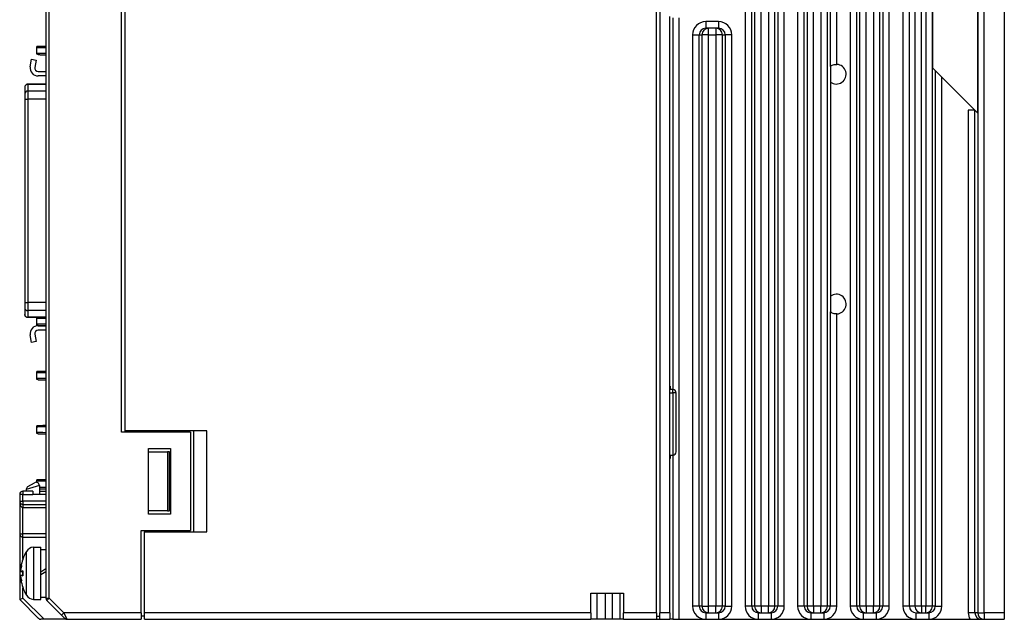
# Model space of a CAD drawing. Extents: x 14112 to 14372, y -2388 to -2111.
# Tile 21 of 22: x 14222 to 14372, y -2294 to -2203. Entities that reach past the tile are written whole.
import ezdxf

# ---------------------------------------------------------------- set-up
doc = ezdxf.new("R2010")
doc.units = 0
doc.layers.get('0').update_dxf_attribs({"linetype": 'CONTINUOUS'})

msp = doc.modelspace()

# ---------------------------------------------------------------- linework, layer by layer
for p, q in [((14332.386, -2134.049), (14332.386, -2292.049)), ((14333.386, -2292.049), (14333.386, -2134.049)), ((14337.352, -2134.049), (14337.352, -2292.049)), ((14338.352, -2292.049), (14338.352, -2134.049)), ((14345.352, -2134.049), (14345.352, -2209.862)), ((14346.352, -2209.552), (14346.352, -2134.049)), ((14348.386, -2134.049), (14348.386, -2292.049)), ((14349.386, -2292.049), (14349.386, -2134.049)), ((14353.352, -2134.049), (14353.352, -2292.049)), ((14354.352, -2292.049), (14354.352, -2134.049)), ((14356.403, -2133.049), (14356.403, -2292.049)), ((14357.403, -2292.049), (14357.403, -2133.049)), ((14371.869, -2133.049), (14371.869, -2293.049)), ((14333.814, -2141.154), (14333.814, -2292.049)), ((14334.814, -2292.049), (14334.814, -2141.154)), ((14335.924, -2141.363), (14335.924, -2292.049)), ((14336.924, -2292.049), (14336.924, -2141.363)), ((14341.814, -2142.661), (14341.814, -2292.049)), ((14342.814, -2292.049), (14342.814, -2142.661)), ((14343.924, -2142.87), (14343.924, -2292.049)), ((14344.924, -2292.049), (14344.924, -2142.87)), ((14349.814, -2144.167), (14349.814, -2292.049)), ((14350.814, -2292.049), (14350.814, -2144.167)), ((14351.924, -2144.376), (14351.924, -2292.049)), ((14352.924, -2292.049), (14352.924, -2144.376)), ((14367.814, -2216.995), (14367.814, -2144.549)), ((14367.814, -2144.549), (14367.814, -2293.049)), ((14368.814, -2293.049), (14368.814, -2144.549)), ((14358.261, -2145.549), (14358.261, -2292.049)), ((14359.26, -2292.049), (14359.26, -2145.549)), ((14359.924, -2145.549), (14359.924, -2292.049)), ((14360.924, -2145.549), (14360.924, -2210.104)), ((14360.924, -2292.049), (14360.924, -2145.549)), ((14341.386, -2292.049), (14341.386, -2147.036)), ((14237.369, -2265.549), (14237.369, -2160.549)), ((14237.869, -2160.749), (14237.869, -2265.349)), ((14225.869, -2165.049), (14225.869, -2290.842)), ((14226.369, -2290.842), (14226.369, -2165.049)), ((14340.386, -2187.847), (14340.386, -2292.049)), ((14318.869, -2293.049), (14318.869, -2201.014)), ((14319.369, -2201.221), (14319.369, -2293.049)), ((14320.906, -2293.049), (14320.906, -2202.272)), ((14321.352, -2202.456), (14321.352, -2259.049)), ((14322.352, -2294.049), (14322.352, -2202.456)), ((14328.351, -2203.049), (14326.387, -2203.049)), ((14326.387, -2203.049), (14326.387, -2204.049)), ((14328.351, -2203.049), (14328.351, -2204.049)), ((14326.814, -2204.049), (14326.387, -2204.049)), ((14326.814, -2205.049), (14326.814, -2204.049)), ((14327.924, -2204.049), (14326.814, -2204.049)), ((14328.351, -2204.049), (14327.924, -2204.049)), ((14327.924, -2204.049), (14327.924, -2205.049)), ((14324.386, -2205.049), (14324.386, -2292.049)), ((14324.386, -2205.049), (14325.386, -2205.049)), ((14325.386, -2292.049), (14325.386, -2205.049)), ((14325.386, -2205.049), (14325.814, -2205.049)), ((14326.814, -2205.049), (14325.814, -2205.049)), ((14325.814, -2205.049), (14325.814, -2292.049)), ((14326.814, -2205.049), (14327.924, -2205.049)), ((14326.814, -2292.049), (14326.814, -2205.049)), ((14327.924, -2205.049), (14327.924, -2292.049)), ((14328.924, -2205.049), (14327.924, -2205.049)), ((14328.924, -2292.049), (14328.924, -2205.049)), ((14328.924, -2205.049), (14329.352, -2205.049)), ((14330.352, -2205.049), (14329.352, -2205.049)), ((14329.352, -2205.049), (14329.352, -2292.049)), ((14330.352, -2292.049), (14330.352, -2205.049)), ((14224.469, -2208.023), (14224.469, -2206.823)), ((14224.485, -2206.823), (14224.469, -2206.823)), ((14224.485, -2206.971), (14224.485, -2206.823)), ((14224.552, -2206.823), (14224.485, -2206.823)), ((14224.485, -2207.875), (14224.485, -2208.023)), ((14223.486, -2209.921), (14223.677, -2208.78)), ((14223.677, -2208.78), (14224.367, -2208.896)), ((14224.367, -2208.896), (14224.176, -2210.037)), ((14224.485, -2208.023), (14224.469, -2208.023)), ((14224.552, -2208.023), (14224.485, -2208.023)), ((14224.669, -2210.619), (14225.869, -2210.619)), ((14345.369, -2209.849), (14345.369, -2212.249)), ((14367.814, -2216.995), (14360.924, -2210.104)), ((14361.352, -2210.532), (14361.352, -2292.049)), ((14225.869, -2211.319), (14224.669, -2211.319)), ((14345.369, -2212.249), (14345.369, -2244.849)), ((14362.352, -2292.049), (14362.352, -2211.532)), ((14222.635, -2213.081), (14222.635, -2214.102)), ((14225.869, -2212.554), (14223.135, -2212.554)), ((14225.869, -2212.554), (14223.135, -2212.554)), ((14225.869, -2212.554), (14223.135, -2212.554)), ((14223.135, -2213.619), (14223.135, -2212.598)), ((14225.869, -2212.598), (14223.135, -2212.598)), ((14225.869, -2213.619), (14223.135, -2213.619)), ((14222.635, -2214.845), (14223.135, -2214.845)), ((14222.635, -2214.845), (14222.635, -2245.824)), ((14223.135, -2245.824), (14223.135, -2214.845)), ((14225.869, -2214.845), (14223.135, -2214.845)), ((14367.369, -2216.549), (14366.386, -2216.549)), ((14366.386, -2216.549), (14366.386, -2293.049)), ((14367.386, -2293.049), (14367.386, -2216.567)), ((14345.369, -2244.849), (14345.369, -2247.249)), ((14222.635, -2245.824), (14223.135, -2245.824)), ((14222.635, -2246.567), (14222.635, -2247.588)), ((14225.869, -2245.824), (14223.135, -2245.824)), ((14223.135, -2248.071), (14223.135, -2247.05)), ((14225.869, -2247.05), (14223.135, -2247.05)), ((14225.869, -2248.071), (14223.135, -2248.071)), ((14225.869, -2248.115), (14223.135, -2248.115)), ((14224.469, -2249.273), (14224.469, -2248.115)), ((14224.485, -2248.221), (14224.485, -2248.115)), ((14345.352, -2247.236), (14345.352, -2292.049)), ((14346.352, -2292.049), (14346.352, -2247.547)), ((14224.485, -2249.273), (14224.469, -2249.273)), ((14224.485, -2249.125), (14224.485, -2249.273)), ((14224.552, -2249.273), (14224.485, -2249.273)), ((14224.669, -2249.349), (14225.869, -2249.349)), ((14223.677, -2251.888), (14223.486, -2250.747)), ((14224.176, -2250.632), (14224.367, -2251.773)), ((14225.869, -2250.049), (14224.669, -2250.049)), ((14224.367, -2251.773), (14223.677, -2251.888)), ((14224.469, -2257.523), (14224.469, -2256.323)), ((14224.485, -2256.323), (14224.469, -2256.323)), ((14224.485, -2256.471), (14224.485, -2256.323)), ((14224.552, -2256.323), (14224.485, -2256.323)), ((14224.485, -2257.375), (14224.485, -2257.523)), ((14224.485, -2257.523), (14224.469, -2257.523)), ((14224.552, -2257.523), (14224.485, -2257.523)), ((14320.938, -2269.549), (14320.938, -2258.549)), ((14320.938, -2258.549), (14320.98, -2258.549)), ((14320.98, -2258.549), (14320.98, -2259.049)), ((14321.369, -2259.049), (14320.938, -2259.049)), ((14320.938, -2259.549), (14321.369, -2259.549)), ((14321.369, -2259.549), (14321.369, -2259.049)), ((14321.869, -2259.549), (14321.369, -2259.549)), ((14321.369, -2259.549), (14321.369, -2269.049)), ((14321.869, -2268.549), (14321.869, -2259.549)), ((14224.469, -2265.773), (14224.469, -2264.573)), ((14224.469, -2264.573), (14224.485, -2264.573)), ((14224.552, -2264.573), (14224.485, -2264.573)), ((14224.485, -2264.721), (14224.485, -2264.573)), ((14224.485, -2265.773), (14224.469, -2265.773)), ((14224.485, -2265.625), (14224.485, -2265.773)), ((14224.552, -2265.773), (14224.485, -2265.773)), ((14247.869, -2265.549), (14237.369, -2265.549)), ((14250.369, -2265.349), (14237.869, -2265.349)), ((14237.869, -2265.349), (14237.869, -2265.549)), ((14240.869, -2265.549), (14240.869, -2265.349)), ((14247.869, -2265.549), (14247.869, -2280.549)), ((14248.369, -2265.349), (14248.369, -2280.749)), ((14250.369, -2280.749), (14250.369, -2265.349)), ((14241.469, -2268.049), (14244.869, -2268.049)), ((14241.469, -2278.049), (14241.469, -2268.049)), ((14241.469, -2268.549), (14244.37, -2268.549)), ((14244.669, -2268.549), (14244.37, -2268.549)), ((14244.37, -2268.549), (14244.37, -2277.549)), ((14244.669, -2277.549), (14244.669, -2268.549)), ((14244.869, -2268.049), (14244.869, -2278.049)), ((14320.938, -2269.049), (14321.369, -2269.049)), ((14320.98, -2269.049), (14320.98, -2269.549)), ((14321.352, -2269.049), (14321.352, -2294.049)), ((14320.98, -2269.549), (14320.938, -2269.549)), ((14224.869, -2273.683), (14222.869, -2274.261)), ((14223.119, -2273.828), (14224.119, -2273.25)), ((14224.469, -2273.193), (14224.469, -2272.823)), ((14224.485, -2272.823), (14224.469, -2272.823)), ((14224.485, -2272.971), (14224.485, -2272.823)), ((14224.552, -2272.823), (14224.485, -2272.823)), ((14224.869, -2273.683), (14224.869, -2275.049)), ((14221.869, -2275.049), (14221.869, -2276.049)), ((14222.369, -2275.049), (14221.869, -2275.049)), ((14222.369, -2274.549), (14222.369, -2275.049)), ((14223.869, -2274.549), (14222.369, -2274.549)), ((14222.369, -2276.049), (14222.369, -2275.049)), ((14222.369, -2275.049), (14223.869, -2275.049)), ((14222.869, -2274.261), (14222.869, -2274.549)), ((14223.869, -2274.549), (14223.869, -2275.049)), ((14225.869, -2275.049), (14223.869, -2275.049)), ((14224.869, -2274.549), (14225.869, -2274.549)), ((14221.869, -2276.049), (14221.869, -2281.049)), ((14221.869, -2276.049), (14222.369, -2276.049)), ((14225.869, -2276.049), (14222.369, -2276.049)), ((14222.369, -2276.049), (14222.369, -2276.549)), ((14222.369, -2276.549), (14225.869, -2276.549)), ((14222.369, -2276.549), (14222.369, -2277.049)), ((14222.369, -2281.049), (14222.369, -2277.049)), ((14222.369, -2277.049), (14225.869, -2277.049)), ((14244.37, -2277.549), (14241.469, -2277.549)), ((14244.869, -2278.049), (14241.469, -2278.049)), ((14244.37, -2277.549), (14244.669, -2277.549)), ((14221.869, -2281.049), (14221.869, -2291.049)), ((14221.869, -2281.049), (14222.369, -2281.049)), ((14225.869, -2281.049), (14222.369, -2281.049)), ((14222.369, -2281.549), (14222.369, -2281.049)), ((14240.369, -2293.049), (14240.369, -2280.549)), ((14240.369, -2280.549), (14247.869, -2280.549)), ((14240.869, -2280.549), (14240.869, -2280.749)), ((14240.869, -2293.049), (14240.869, -2280.749)), ((14240.869, -2280.749), (14250.369, -2280.749)), ((14222.369, -2284.804), (14222.369, -2281.549)), ((14222.369, -2281.549), (14225.869, -2281.549)), ((14222.885, -2290.377), (14222.885, -2283.722)), ((14223.957, -2283.088), (14225.069, -2283.049)), ((14223.957, -2283.088), (14223.957, -2291.011)), ((14225.069, -2291.049), (14225.069, -2283.049)), ((14225.069, -2283.399), (14225.869, -2283.399)), ((14222.32, -2284.971), (14222.32, -2284.978)), ((14222.329, -2284.917), (14222.329, -2284.951)), ((14222.033, -2286.351), (14222.055, -2286.353)), ((14222.052, -2286.773), (14222.32, -2286.796)), ((14222.052, -2287.326), (14222.32, -2287.302)), ((14222.058, -2286.771), (14222.32, -2286.794)), ((14222.058, -2287.327), (14222.32, -2287.305)), ((14222.32, -2286.673), (14222.32, -2287.426)), ((14222.329, -2286.668), (14222.329, -2287.431)), ((14225.869, -2286.388), (14225.069, -2286.849)), ((14225.069, -2287.249), (14225.869, -2286.788)), ((14222.033, -2287.748), (14222.055, -2287.746)), ((14222.32, -2289.121), (14222.32, -2289.127)), ((14222.329, -2289.147), (14222.329, -2289.182)), ((14222.369, -2290.842), (14222.369, -2289.294)), ((14308.869, -2290.049), (14313.869, -2290.049)), ((14308.869, -2293.049), (14308.869, -2290.049)), ((14309.869, -2294.049), (14309.869, -2290.049)), ((14311.119, -2294.049), (14311.119, -2290.049)), ((14312.119, -2290.049), (14312.119, -2294.049)), ((14313.369, -2294.049), (14313.369, -2290.049)), ((14313.869, -2290.049), (14313.869, -2293.049)), ((14221.869, -2291.049), (14222.369, -2290.842)), ((14221.869, -2291.049), (14224.723, -2293.903)), ((14225.576, -2294.049), (14222.369, -2290.842)), ((14223.957, -2291.011), (14225.069, -2291.049)), ((14225.069, -2290.699), (14225.869, -2290.699)), ((14225.869, -2290.842), (14226.369, -2290.842)), ((14226.015, -2291.196), (14226.369, -2290.842)), ((14226.015, -2291.196), (14228.223, -2293.403)), ((14228.576, -2293.049), (14226.369, -2290.842)), ((14228.576, -2293.049), (14228.223, -2293.403)), ((14228.723, -2293.903), (14228.223, -2293.403)), ((14228.576, -2293.049), (14229.076, -2294.049)), ((14240.369, -2293.049), (14228.576, -2293.049)), ((14240.369, -2293.049), (14240.369, -2294.049)), ((14308.869, -2293.049), (14240.869, -2293.049)), ((14240.869, -2294.049), (14240.869, -2293.049)), ((14308.869, -2293.049), (14308.869, -2294.049)), ((14318.869, -2293.049), (14313.869, -2293.049)), ((14313.869, -2294.049), (14313.869, -2293.049)), ((14318.869, -2293.049), (14318.869, -2294.049)), ((14319.369, -2294.049), (14319.369, -2293.049)), ((14320.906, -2293.049), (14319.369, -2293.049)), ((14325.386, -2292.049), (14324.386, -2292.049)), ((14325.814, -2292.049), (14325.386, -2292.049)), ((14325.814, -2292.049), (14326.814, -2292.049)), ((14326.387, -2293.049), (14326.387, -2294.049)), ((14326.387, -2293.049), (14326.814, -2293.049)), ((14327.924, -2292.049), (14326.814, -2292.049)), ((14326.814, -2293.049), (14326.814, -2292.049)), ((14326.814, -2293.049), (14327.924, -2293.049)), ((14328.924, -2292.049), (14327.924, -2292.049)), ((14327.924, -2293.049), (14327.924, -2292.049)), ((14327.924, -2293.049), (14328.351, -2293.049)), ((14328.351, -2293.049), (14328.351, -2294.049)), ((14329.352, -2292.049), (14328.924, -2292.049)), ((14329.352, -2292.049), (14330.352, -2292.049)), ((14333.386, -2292.049), (14332.386, -2292.049)), ((14333.814, -2292.049), (14333.386, -2292.049)), ((14334.814, -2292.049), (14333.814, -2292.049)), ((14334.387, -2293.049), (14334.814, -2293.049)), ((14334.387, -2293.049), (14334.387, -2294.049)), ((14334.814, -2292.049), (14334.814, -2293.049)), ((14335.924, -2292.049), (14334.814, -2292.049)), ((14334.814, -2293.049), (14335.924, -2293.049)), ((14336.924, -2292.049), (14335.924, -2292.049)), ((14335.924, -2293.049), (14335.924, -2292.049)), ((14335.924, -2293.049), (14336.351, -2293.049)), ((14336.351, -2293.049), (14336.351, -2294.049)), ((14337.352, -2292.049), (14336.924, -2292.049)), ((14338.352, -2292.049), (14337.352, -2292.049)), ((14341.386, -2292.049), (14340.386, -2292.049)), ((14341.814, -2292.049), (14341.386, -2292.049)), ((14342.814, -2292.049), (14341.814, -2292.049)), ((14342.387, -2293.049), (14342.814, -2293.049)), ((14342.387, -2293.049), (14342.387, -2294.049)), ((14342.814, -2292.049), (14342.814, -2293.049)), ((14343.924, -2292.049), (14342.814, -2292.049)), ((14342.814, -2293.049), (14343.924, -2293.049)), ((14344.924, -2292.049), (14343.924, -2292.049)), ((14343.924, -2293.049), (14343.924, -2292.049)), ((14343.924, -2293.049), (14344.351, -2293.049)), ((14344.351, -2293.049), (14344.351, -2294.049)), ((14345.352, -2292.049), (14344.924, -2292.049)), ((14346.352, -2292.049), (14345.352, -2292.049)), ((14349.386, -2292.049), (14348.386, -2292.049)), ((14349.814, -2292.049), (14349.386, -2292.049)), ((14350.814, -2292.049), (14349.814, -2292.049)), ((14350.387, -2293.049), (14350.814, -2293.049)), ((14350.387, -2293.049), (14350.387, -2294.049)), ((14350.814, -2292.049), (14350.814, -2293.049)), ((14351.924, -2292.049), (14350.814, -2292.049)), ((14350.814, -2293.049), (14351.924, -2293.049)), ((14352.924, -2292.049), (14351.924, -2292.049)), ((14351.924, -2293.049), (14351.924, -2292.049)), ((14351.924, -2293.049), (14352.351, -2293.049)), ((14352.351, -2293.049), (14352.351, -2294.049)), ((14353.352, -2292.049), (14352.924, -2292.049)), ((14354.352, -2292.049), (14353.352, -2292.049)), ((14357.403, -2292.049), (14356.403, -2292.049)), ((14358.261, -2292.049), (14357.403, -2292.049)), ((14359.26, -2292.049), (14358.261, -2292.049)), ((14358.405, -2293.049), (14359.26, -2293.049)), ((14358.405, -2293.049), (14358.405, -2294.049)), ((14359.26, -2292.049), (14359.26, -2293.049)), ((14359.924, -2292.049), (14359.26, -2292.049)), ((14359.26, -2293.049), (14359.924, -2293.049)), ((14360.924, -2292.049), (14359.924, -2292.049)), ((14359.924, -2293.049), (14359.924, -2292.049)), ((14359.924, -2293.049), (14360.351, -2293.049)), ((14360.351, -2293.049), (14360.351, -2294.049)), ((14361.352, -2292.049), (14360.924, -2292.049)), ((14361.352, -2292.049), (14362.352, -2292.049)), ((14367.386, -2293.049), (14366.386, -2293.049)), ((14367.814, -2293.049), (14367.386, -2293.049)), ((14367.814, -2293.049), (14368.814, -2293.049)), ((14371.869, -2293.049), (14368.814, -2293.049)), ((14368.814, -2293.049), (14368.814, -2294.049)), ((14371.869, -2293.049), (14371.869, -2294.049)), ((14225.576, -2294.049), (14225.076, -2294.049)), ((14229.076, -2294.049), (14225.576, -2294.049)), ((14229.076, -2294.049), (14240.369, -2294.049)), ((14240.869, -2293.549), (14240.369, -2293.549)), ((14240.869, -2294.049), (14308.869, -2294.049)), ((14309.869, -2294.049), (14308.869, -2294.049)), ((14311.119, -2294.049), (14309.869, -2294.049)), ((14312.119, -2294.049), (14311.119, -2294.049)), ((14313.369, -2294.049), (14312.119, -2294.049)), ((14313.869, -2294.049), (14313.369, -2294.049)), ((14313.869, -2294.049), (14318.869, -2294.049)), ((14318.869, -2293.549), (14319.369, -2293.549)), ((14318.869, -2294.049), (14319.369, -2294.049)), ((14319.369, -2294.049), (14320.924, -2294.049)), ((14321.352, -2294.049), (14320.924, -2294.049)), ((14321.352, -2294.049), (14322.352, -2294.049)), ((14322.352, -2294.049), (14326.387, -2294.049)), ((14326.387, -2294.049), (14328.351, -2294.049)), ((14328.351, -2294.049), (14334.387, -2294.049)), ((14334.387, -2294.049), (14336.351, -2294.049)), ((14336.351, -2294.049), (14342.387, -2294.049)), ((14342.387, -2294.049), (14344.351, -2294.049)), ((14344.351, -2294.049), (14350.387, -2294.049)), ((14350.387, -2294.049), (14352.351, -2294.049)), ((14352.351, -2294.049), (14358.405, -2294.049)), ((14358.405, -2294.049), (14360.351, -2294.049)), ((14360.351, -2294.049), (14366.654, -2294.049)), ((14368.387, -2294.049), (14368.814, -2294.049)), ((14368.814, -2294.049), (14371.869, -2294.049))]:
    msp.add_line(p, q)
for centre, radius, start, end in [((14224.669, -2210.119), 1.2, 170.50531, 270), ((14224.669, -2210.119), 0.5, 170.50531, 270), ((14346.269, -2211.049), 1.5, 233.1301, 86.83959), ((14223.135, -2213.054), 0.5, 90, 180), ((14346.269, -2246.049), 1.5, 273.16041, 126.8699), ((14224.669, -2250.549), 1.2, 90, 189.49469), ((14224.669, -2250.549), 0.5, 90, 189.49469), ((14321.369, -2259.549), 0.5, 0, 90), ((14321.369, -2268.549), 0.5, 270, 0), ((14223.369, -2274.261), 0.5, 120, 180), ((14224.369, -2273.683), 0.5, 0, 120), ((14224.369, -2273.683), 0.5, 0, 120), ((14222.369, -2275.049), 0.5, 90, 180), ((14222.369, -2276.049), 0.5, 180, 270), ((14222.369, -2281.049), 0.5, 180, 270), ((14228.469, -2287.049), 6.5, 149.20867, 160.84879), ((14224.002, -2284.387), 1.3, 92, 149.20867), ((14222.486, -2284.971), 0.166, 160.84879, 180), ((14222.486, -2289.127), 0.166, 180, 199.15121), ((14228.469, -2287.049), 6.5, 199.15121, 210.79133), ((14224.002, -2289.711), 1.3, 210.79133, 268), ((14226.369, -2290.842), 0.5, 180, 225), ((14225.076, -2293.549), 0.5, 225, 270), ((14229.076, -2293.549), 0.5, 225, 270)]:
    msp.add_arc(centre, radius, start, end)
for centre, major_axis, ratio, start_param, end_param in [((14326.387, -2205.049), (-2, 0), 0.9998477, 4.712389, 6.2831853), ((14328.351, -2205.049), (2, 0), 0.9998477, 0, 1.5707963), ((14326.387, -2205.049), (-1, 0), 0.9995432, 4.712389, 6.2831853), ((14326.814, -2205.049), (0, 1), 0.9998477, 0, 1.5707963), ((14327.924, -2205.049), (0, 1), 0.9998477, 4.712389, 6.2831853), ((14328.351, -2205.049), (1, 0), 0.9995432, 0, 1.5707963), ((14225.969, -2206.96), (-1.5, -0.011), 0.00001, 0.147624, 1.5044258), ((14225.969, -2207.886), (-1.5, 0.011), 0.00001, 4.7788595, 6.1357621), ((14223.135, -2213.081), (-0.5, 0), 0.9659258, 4.712389, 6.2831853), ((14223.135, -2214.102), (-0.5, 0), 0.9659258, 4.712389, 6.2831853), ((14223.135, -2246.567), (-0.5, 0), 0.9659258, 0, 1.5707963), ((14223.135, -2247.588), (-0.5, 0), 0.9659258, 0, 1.5707963), ((14225.969, -2248.21), (-1.5, -0.011), 0.00001, 0.1483018, 1.5047662), ((14225.969, -2249.136), (-1.5, 0.011), 0.00001, 4.7790918, 6.1362246), ((14225.969, -2256.46), (-1.5, -0.011), 0.00001, 0.147606, 1.5044167), ((14225.969, -2257.386), (-1.5, 0.011), 0.00001, 4.778502, 6.1350503), ((14225.969, -2264.71), (-1.5, -0.011), 0.00001, 0.1486608, 1.5049464), ((14225.969, -2265.636), (-1.5, 0.011), 0.00001, 4.7793466, 6.1367318), ((14225.969, -2272.96), (-1.5, -0.011), 0.00001, 0.1472715, 1.5042487), ((14225.969, -2273.986), (1.5, -0.011), 0.00001, 1.6374987, 2.3940024), ((14222.369, -2276.049), (0, -1), 0.5, 4.712389, 6.2831853), ((14228.3, -2287.775), (-6.259, 1.458), 0.6436368, 6.1744517, 6.2916031), ((14228.3, -2286.422), (-6.205, -1.674), 0.745371, 5.8271648, 5.9443163), ((14228.434, -2287.001), (5.235, 3.831), 0.989048, 2.1808365, 2.3505296), ((14221.416, -2286.142), (-1.41, 0.19), 0.0982873, 2.0370539, 2.0541189), ((14228.434, -2287.452), (-6.462, 0.569), 0.1191129, 5.9593762, 6.1290693), ((14228.434, -2286.647), (-6.462, -0.569), 0.1191129, 0.154116, 0.3238091), ((14228.3, -2287.676), (-6.205, 1.674), 0.745371, 0.338869, 0.4560205), ((14221.416, -2287.957), (1.41, 0.19), 0.0982873, 1.0874737, 1.1045388), ((14228.3, -2286.323), (-6.259, -1.458), 0.6436368, 6.2747675, 6.3919189), ((14228.434, -2287.098), (-5.235, 3.831), 0.989048, 0.791063, 0.9607562), ((14320.924, -2293.049), (0, 1), 0.0174551, 1.5707963, 3.1415927), ((14326.387, -2292.049), (-2, 0), 0.9998477, 0, 1.5707963), ((14326.387, -2292.049), (-1, 0), 0.9995432, 0, 1.5707963), ((14326.814, -2292.049), (0, -1), 0.9998477, 4.712389, 6.2831853), ((14327.924, -2292.049), (0, -1), 0.9998477, 0, 1.5707963), ((14328.351, -2292.049), (2, 0), 0.9998477, 4.712389, 6.2831853), ((14328.351, -2292.049), (1, 0), 0.9995432, 4.712389, 6.2831853), ((14334.387, -2292.049), (-2, 0), 0.9998477, 0, 1.5707963), ((14334.387, -2292.049), (-1, 0), 0.9995432, 0, 1.5707963), ((14334.814, -2292.049), (0, -1), 0.9998477, 4.712389, 6.2831853), ((14335.924, -2292.049), (0, -1), 0.9998477, 0, 1.5707963), ((14336.351, -2292.049), (2, 0), 0.9998477, 4.712389, 6.2831853), ((14336.351, -2292.049), (1, 0), 0.9995432, 4.712389, 6.2831853), ((14342.387, -2292.049), (-2, 0), 0.9998477, 0, 1.5707963), ((14342.387, -2292.049), (-1, 0), 0.9995432, 0, 1.5707963), ((14342.814, -2292.049), (0, -1), 0.9998477, 4.712389, 6.2831853), ((14343.924, -2292.049), (0, -1), 0.9998477, 0, 1.5707963), ((14344.351, -2292.049), (2, 0), 0.9998477, 4.712389, 6.2831853), ((14344.351, -2292.049), (1, 0), 0.9995432, 4.712389, 6.2831853), ((14350.387, -2292.049), (-2, 0), 0.9998477, 0, 1.5707963), ((14350.387, -2292.049), (-1, 0), 0.9995432, 0, 1.5707963), ((14350.814, -2292.049), (0, -1), 0.9998477, 4.712389, 6.2831853), ((14351.924, -2292.049), (0, -1), 0.9998477, 0, 1.5707963), ((14352.351, -2292.049), (2, 0), 0.9998477, 4.712389, 6.2831853), ((14352.351, -2292.049), (1, 0), 0.9995432, 4.712389, 6.2831853), ((14358.405, -2292.049), (-2.001, 0), 0.9993908, 0, 1.5707963), ((14358.405, -2292.049), (-1.002, 0), 0.9981751, 0, 1.5707963), ((14359.26, -2292.049), (0, -1), 0.9993908, 4.712389, 6.2831853), ((14359.924, -2292.049), (0, -1), 0.9998477, 0, 1.5707963), ((14360.351, -2292.049), (2, 0), 0.9998477, 4.712389, 6.2831853), ((14360.351, -2292.049), (1, 0), 0.9995432, 4.712389, 6.2831853), ((14368.387, -2293.049), (-2, 0), 0.9998477, 0, 0.5235988), ((14368.387, -2293.049), (-1, 0), 0.9995432, 0, 1.5707963), ((14368.814, -2293.049), (0, -1), 0.9998477, 4.712389, 6.2831853)]:
    msp.add_ellipse(centre, major_axis=major_axis, ratio=ratio, start_param=start_param, end_param=end_param)
for points, knots in [([(14224.485, -2206.971), (14224.485, -2206.918), (14224.506, -2206.869), (14224.543, -2206.831), (14224.546, -2206.828), (14224.549, -2206.826), (14224.552, -2206.823)], [0, 0, 0, 0, 0.9335035, 0.9335035, 0.9335035, 1, 1, 1, 1]), ([(14224.552, -2208.023), (14224.549, -2208.02), (14224.546, -2208.018), (14224.543, -2208.015), (14224.506, -2207.977), (14224.485, -2207.928), (14224.485, -2207.875)], [0, 0, 0, 0, 0.0664221, 0.0664221, 0.0664221, 1, 1, 1, 1]), ([(14224.686, -2206.771), (14224.707, -2206.771), (14224.745, -2206.771), (14224.799, -2206.77), (14224.853, -2206.77), (14224.923, -2206.769), (14225.006, -2206.768), (14225.089, -2206.768), (14225.185, -2206.767), (14225.29, -2206.766), (14225.395, -2206.765), (14225.509, -2206.764), (14225.621, -2206.763), (14225.705, -2206.762), (14225.787, -2206.762), (14225.869, -2206.761)], [0, 0, 0, 0, 0.2, 0.2, 0.2, 0.4, 0.4, 0.4, 0.6, 0.6, 0.6, 0.8, 0.8, 0.8, 0.94825619, 0.94825619, 0.94825619, 0.94825619]), ([(14345.352, -2209.862), (14345.354, -2209.861), (14345.381, -2209.839), (14345.482, -2209.771), (14345.559, -2209.725), (14345.734, -2209.645), (14345.844, -2209.606), (14346.089, -2209.555), (14346.224, -2209.545), (14346.352, -2209.552)], [0.31619956, 0.31619956, 0.31619956, 0.31619956, 0.35365358, 0.35365358, 0.39285008, 0.39285008, 0.43129826, 0.43129826, 0.46974643, 0.46974643, 0.46974643, 0.46974643]), ([(14222.635, -2213.054), (14222.635, -2213.054), (14222.635, -2213.056), (14222.635, -2213.061), (14222.635, -2213.065), (14222.635, -2213.072), (14222.635, -2213.081)], [0, 0, 0, 0, 0.010073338, 0.010073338, 0.010073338, 0.020146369, 0.020146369, 0.020146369, 0.020146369]), ([(14223.135, -2212.598), (14223.135, -2212.584), (14223.135, -2212.561), (14223.135, -2212.555), (14223.135, -2212.554)], [-0.020146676, -0.020146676, -0.020146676, -0.020146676, -0.010073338, -0.000206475, -0.000206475, -0.000206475, -0.000206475]), ([(14223.135, -2214.845), (14223.135, -2214.767), (14223.135, -2214.608), (14223.135, -2214.301), (14223.135, -2214.028), (14223.135, -2213.817), (14223.135, -2213.694), (14223.135, -2213.639), (14223.135, -2213.619)], [-0.10031692, -0.10031692, -0.10031692, -0.10031692, -0.08598593, -0.07165495, -0.04299297, -0.02866198, -0.01433099, 0, 0, 0, 0]), ([(14222.635, -2214.102), (14222.635, -2214.114), (14222.635, -2214.131), (14222.635, -2214.151), (14222.635, -2214.172), (14222.635, -2214.197), (14222.635, -2214.225), (14222.635, -2214.254), (14222.635, -2214.286), (14222.635, -2214.321), (14222.635, -2214.391), (14222.635, -2214.474), (14222.635, -2214.563), (14222.635, -2214.608), (14222.635, -2214.654), (14222.635, -2214.702), (14222.635, -2214.749), (14222.635, -2214.798), (14222.635, -2214.845)], [0, 0, 0, 0, 0.01433099, 0.01433099, 0.01433099, 0.02866198, 0.02866198, 0.02866198, 0.04299297, 0.04299297, 0.04299297, 0.07165495, 0.07165495, 0.07165495, 0.08598593, 0.08598593, 0.08598593, 0.10031692, 0.10031692, 0.10031692, 0.10031692]), ([(14222.635, -2245.824), (14222.635, -2245.871), (14222.635, -2245.919), (14222.635, -2245.966), (14222.635, -2246.014), (14222.635, -2246.06), (14222.635, -2246.104), (14222.635, -2246.149), (14222.635, -2246.192), (14222.635, -2246.233), (14222.635, -2246.314), (14222.635, -2246.386), (14222.635, -2246.443), (14222.635, -2246.472), (14222.635, -2246.496), (14222.635, -2246.517), (14222.635, -2246.538), (14222.635, -2246.555), (14222.635, -2246.567)], [0, 0, 0, 0, 0.01433099, 0.01433099, 0.01433099, 0.02866198, 0.02866198, 0.02866198, 0.04299297, 0.04299297, 0.04299297, 0.07165495, 0.07165495, 0.07165495, 0.08598593, 0.08598593, 0.08598593, 0.10031692, 0.10031692, 0.10031692, 0.10031692]), ([(14223.135, -2247.05), (14223.135, -2247.03), (14223.135, -2246.975), (14223.135, -2246.81), (14223.135, -2246.573), (14223.135, -2246.29), (14223.135, -2246.06), (14223.135, -2245.902), (14223.135, -2245.824)], [-0.10031692, -0.10031692, -0.10031692, -0.10031692, -0.08598593, -0.07165495, -0.04299297, -0.02866198, -0.01433099, 0, 0, 0, 0]), ([(14222.635, -2247.588), (14222.635, -2247.605), (14222.635, -2247.615), (14222.635, -2247.615), (14222.635, -2247.615), (14222.635, -2247.615), (14222.635, -2247.615)], [0, 0, 0, 0, 0.020059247, 0.020059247, 0.020059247, 0.020302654, 0.020302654, 0.020302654, 0.020302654]), ([(14223.135, -2248.115), (14223.081, -2248.115), (14223.027, -2248.106), (14222.926, -2248.072), (14222.878, -2248.047), (14222.793, -2247.983), (14222.755, -2247.944), (14222.694, -2247.857), (14222.671, -2247.808), (14222.649, -2247.734), (14222.644, -2247.711), (14222.637, -2247.664), (14222.635, -2247.639), (14222.635, -2247.615)], [0, 0, 0, 0, 0.016068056, 0.016068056, 0.031995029, 0.031995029, 0.047939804, 0.047939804, 0.06385958, 0.06385958, 0.070979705, 0.070979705, 0.078248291, 0.078248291, 0.078248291, 0.078248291]), ([(14223.135, -2248.115), (14223.135, -2248.115), (14223.135, -2248.115), (14223.135, -2248.099), (14223.135, -2248.071)], [-0.020253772, -0.020253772, -0.020253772, -0.020253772, -0.020059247, 0, 0, 0, 0]), ([(14346.352, -2247.547), (14346.224, -2247.554), (14346.089, -2247.544), (14345.844, -2247.493), (14345.734, -2247.454), (14345.559, -2247.374), (14345.482, -2247.328), (14345.381, -2247.26), (14345.354, -2247.238), (14345.352, -2247.236)], [0.15916174, 0.15916174, 0.15916174, 0.15916174, 0.19760991, 0.19760991, 0.23605809, 0.23605809, 0.27525459, 0.27525459, 0.31270862, 0.31270862, 0.31270862, 0.31270862]), ([(14224.552, -2249.273), (14224.549, -2249.27), (14224.546, -2249.268), (14224.543, -2249.265), (14224.506, -2249.227), (14224.485, -2249.178), (14224.485, -2249.125)], [0, 0, 0, 0, 0.0664221, 0.0664221, 0.0664221, 1, 1, 1, 1]), ([(14224.485, -2256.471), (14224.485, -2256.418), (14224.506, -2256.369), (14224.543, -2256.331), (14224.546, -2256.328), (14224.549, -2256.326), (14224.552, -2256.323)], [0, 0, 0, 0, 0.9335035, 0.9335035, 0.9335035, 1, 1, 1, 1]), ([(14224.552, -2257.523), (14224.549, -2257.52), (14224.546, -2257.518), (14224.543, -2257.515), (14224.506, -2257.477), (14224.485, -2257.428), (14224.485, -2257.375)], [0, 0, 0, 0, 0.0664221, 0.0664221, 0.0664221, 1, 1, 1, 1]), ([(14224.686, -2256.271), (14224.707, -2256.271), (14224.745, -2256.271), (14224.799, -2256.27), (14224.853, -2256.27), (14224.923, -2256.269), (14225.006, -2256.268), (14225.089, -2256.268), (14225.185, -2256.267), (14225.29, -2256.266), (14225.395, -2256.265), (14225.509, -2256.264), (14225.621, -2256.263), (14225.705, -2256.262), (14225.787, -2256.262), (14225.869, -2256.261)], [0, 0, 0, 0, 0.2, 0.2, 0.2, 0.4, 0.4, 0.4, 0.6, 0.6, 0.6, 0.8, 0.8, 0.8, 0.94825619, 0.94825619, 0.94825619, 0.94825619]), ([(14224.485, -2264.721), (14224.485, -2264.668), (14224.506, -2264.619), (14224.543, -2264.581), (14224.546, -2264.578), (14224.549, -2264.576), (14224.552, -2264.573)], [0, 0, 0, 0, 0.9335035, 0.9335035, 0.9335035, 1, 1, 1, 1]), ([(14224.686, -2264.521), (14224.707, -2264.521), (14224.745, -2264.521), (14224.799, -2264.52), (14224.853, -2264.52), (14224.923, -2264.519), (14225.006, -2264.518), (14225.089, -2264.518), (14225.185, -2264.517), (14225.29, -2264.516), (14225.395, -2264.515), (14225.509, -2264.514), (14225.621, -2264.513), (14225.705, -2264.512), (14225.787, -2264.512), (14225.869, -2264.511)], [0, 0, 0, 0, 0.2, 0.2, 0.2, 0.4, 0.4, 0.4, 0.6, 0.6, 0.6, 0.8, 0.8, 0.8, 0.94825619, 0.94825619, 0.94825619, 0.94825619]), ([(14224.552, -2265.773), (14224.549, -2265.77), (14224.546, -2265.768), (14224.543, -2265.765), (14224.506, -2265.727), (14224.485, -2265.678), (14224.485, -2265.625)], [0, 0, 0, 0, 0.0664221, 0.0664221, 0.0664221, 1, 1, 1, 1]), ([(14224.485, -2272.971), (14224.485, -2272.918), (14224.506, -2272.869), (14224.543, -2272.831), (14224.546, -2272.828), (14224.549, -2272.826), (14224.552, -2272.823)], [0, 0, 0, 0, 0.9335035, 0.9335035, 0.9335035, 1, 1, 1, 1]), ([(14224.686, -2272.771), (14224.707, -2272.771), (14224.745, -2272.771), (14224.799, -2272.77), (14224.853, -2272.77), (14224.923, -2272.769), (14225.006, -2272.768), (14225.089, -2272.768), (14225.185, -2272.767), (14225.29, -2272.766), (14225.395, -2272.765), (14225.509, -2272.764), (14225.621, -2272.763), (14225.705, -2272.762), (14225.787, -2272.762), (14225.869, -2272.761)], [0, 0, 0, 0, 0.2, 0.2, 0.2, 0.4, 0.4, 0.4, 0.6, 0.6, 0.6, 0.8, 0.8, 0.8, 0.94825619, 0.94825619, 0.94825619, 0.94825619]), ([(14224.869, -2274.177), (14224.919, -2274.177), (14224.978, -2274.177), (14225.044, -2274.178), (14225.123, -2274.179), (14225.214, -2274.18), (14225.312, -2274.18), (14225.41, -2274.181), (14225.515, -2274.182), (14225.623, -2274.183), (14225.704, -2274.184), (14225.785, -2274.185), (14225.869, -2274.185)], [0.3620614, 0.3620614, 0.3620614, 0.3620614, 0.5, 0.5, 0.5, 0.66666667, 0.66666667, 0.66666667, 0.83333333, 0.83333333, 0.83333333, 0.95751786, 0.95751786, 0.95751786, 0.95751786]), ([(14222.033, -2286.351), (14222.033, -2286.351), (14222.033, -2286.351), (14222.029, -2286.351), (14222.027, -2286.343), (14222.025, -2286.312), (14222.026, -2286.289), (14222.029, -2286.235), (14222.032, -2286.201), (14222.041, -2286.127), (14222.047, -2286.086), (14222.054, -2286.037), (14222.056, -2286.024), (14222.058, -2286.012)], [0.02262869, 0.02262869, 0.02262869, 0.02262869, 0.023113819, 0.023113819, 0.034506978, 0.034506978, 0.045900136, 0.045900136, 0.057382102, 0.057382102, 0.068864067, 0.068864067, 0.072494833, 0.072494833, 0.072494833, 0.072494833]), ([(14222.058, -2286.771), (14222.052, -2286.775), (14222.046, -2286.772), (14222.036, -2286.75), (14222.032, -2286.73), (14222.027, -2286.683), (14222.025, -2286.652), (14222.026, -2286.582), (14222.027, -2286.542), (14222.031, -2286.492), (14222.032, -2286.478), (14222.033, -2286.464)], [0, 0, 0, 0, 0.011514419, 0.011514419, 0.023028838, 0.023028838, 0.0344178, 0.0344178, 0.045806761, 0.045806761, 0.049847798, 0.049847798, 0.049847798, 0.049847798]), ([(14222.033, -2287.635), (14222.033, -2287.633), (14222.033, -2287.631), (14222.029, -2287.592), (14222.027, -2287.551), (14222.025, -2287.477), (14222.026, -2287.443), (14222.029, -2287.389), (14222.032, -2287.366), (14222.041, -2287.334), (14222.047, -2287.326), (14222.054, -2287.326), (14222.056, -2287.326), (14222.058, -2287.327)], [0.02262944, 0.02262944, 0.02262944, 0.02262944, 0.02319765, 0.02319765, 0.034548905, 0.034548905, 0.045900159, 0.045900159, 0.057338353, 0.057338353, 0.068776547, 0.068776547, 0.07249221, 0.07249221, 0.07249221, 0.07249221]), ([(14222.058, -2288.087), (14222.052, -2288.049), (14222.046, -2288.008), (14222.036, -2287.93), (14222.032, -2287.893), (14222.027, -2287.833), (14222.025, -2287.807), (14222.026, -2287.767), (14222.027, -2287.755), (14222.031, -2287.748), (14222.032, -2287.747), (14222.033, -2287.748)], [0, 0, 0, 0, 0.011547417, 0.011547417, 0.023094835, 0.023094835, 0.034450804, 0.034450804, 0.045806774, 0.045806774, 0.049847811, 0.049847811, 0.049847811, 0.049847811]), ([(14366.654, -2294.049), (14366.813, -2294.049), (14366.99, -2294.049), (14367.422, -2294.049), (14367.63, -2294.049), (14368.01, -2294.049), (14368.197, -2294.049), (14368.384, -2294.049), (14368.385, -2294.049), (14368.387, -2294.049)], [0, 0, 0, 0, 0.04771468, 0.04771468, 0.10758535, 0.10758535, 0.17918993, 0.17918993, 0.17975824, 0.17975824, 0.17975824, 0.17975824])]:
    msp.add_open_spline(points, degree=3, knots=knots)
for points in [[(14224.552, -2206.823), (14224.59, -2206.789), (14224.635, -2206.772), (14224.686, -2206.771)], [(14224.686, -2208.075), (14224.635, -2208.074), (14224.59, -2208.057), (14224.552, -2208.023)], [(14224.686, -2208.075), (14224.707, -2208.075), (14224.743, -2208.075), (14224.795, -2208.076)], [(14224.795, -2208.076), (14224.847, -2208.076), (14224.914, -2208.077), (14224.994, -2208.078)], [(14224.994, -2208.078), (14225.073, -2208.078), (14225.164, -2208.079), (14225.267, -2208.08)], [(14225.267, -2208.08), (14225.37, -2208.081), (14225.485, -2208.082), (14225.601, -2208.083)], [(14225.601, -2208.083), (14225.689, -2208.084), (14225.778, -2208.084), (14225.869, -2208.085)], [(14223.135, -2212.554), (14223.135, -2212.554), (14223.135, -2212.554), (14223.135, -2212.554)], [(14224.485, -2248.221), (14224.485, -2248.183), (14224.496, -2248.146), (14224.516, -2248.115)], [(14224.686, -2249.325), (14224.635, -2249.324), (14224.59, -2249.307), (14224.552, -2249.273)], [(14224.686, -2249.325), (14224.707, -2249.325), (14224.743, -2249.325), (14224.795, -2249.326)], [(14224.795, -2249.326), (14224.847, -2249.326), (14224.914, -2249.327), (14224.994, -2249.328)], [(14224.994, -2249.328), (14225.073, -2249.328), (14225.164, -2249.329), (14225.267, -2249.33)], [(14225.267, -2249.33), (14225.37, -2249.331), (14225.485, -2249.332), (14225.601, -2249.333)], [(14225.601, -2249.333), (14225.689, -2249.334), (14225.778, -2249.334), (14225.869, -2249.335)], [(14224.552, -2256.323), (14224.59, -2256.289), (14224.635, -2256.272), (14224.686, -2256.271)], [(14224.686, -2257.575), (14224.635, -2257.574), (14224.59, -2257.557), (14224.552, -2257.523)], [(14224.686, -2257.575), (14224.707, -2257.575), (14224.743, -2257.575), (14224.795, -2257.576)], [(14224.795, -2257.576), (14224.847, -2257.576), (14224.914, -2257.577), (14224.994, -2257.578)], [(14224.994, -2257.578), (14225.073, -2257.578), (14225.164, -2257.579), (14225.267, -2257.58)], [(14225.267, -2257.58), (14225.37, -2257.581), (14225.485, -2257.582), (14225.601, -2257.583)], [(14225.601, -2257.583), (14225.689, -2257.584), (14225.778, -2257.584), (14225.869, -2257.585)], [(14224.552, -2264.573), (14224.59, -2264.539), (14224.635, -2264.522), (14224.686, -2264.521)], [(14224.686, -2265.825), (14224.635, -2265.824), (14224.59, -2265.807), (14224.552, -2265.773)], [(14224.686, -2265.825), (14224.707, -2265.825), (14224.743, -2265.825), (14224.795, -2265.826)], [(14224.795, -2265.826), (14224.847, -2265.826), (14224.914, -2265.827), (14224.994, -2265.828)], [(14224.994, -2265.828), (14225.073, -2265.828), (14225.164, -2265.829), (14225.267, -2265.83)], [(14225.267, -2265.83), (14225.37, -2265.831), (14225.485, -2265.832), (14225.601, -2265.833)], [(14225.601, -2265.833), (14225.689, -2265.834), (14225.778, -2265.834), (14225.869, -2265.835)], [(14224.552, -2272.823), (14224.59, -2272.789), (14224.635, -2272.772), (14224.686, -2272.771)], [(14222.32, -2286.673), (14222.32, -2286.671), (14222.323, -2286.669), (14222.329, -2286.668)], [(14222.329, -2287.431), (14222.323, -2287.43), (14222.32, -2287.428), (14222.32, -2287.426)]]:
    msp.add_open_spline(points, degree=3)

doc.saveas('drawing.dxf')
